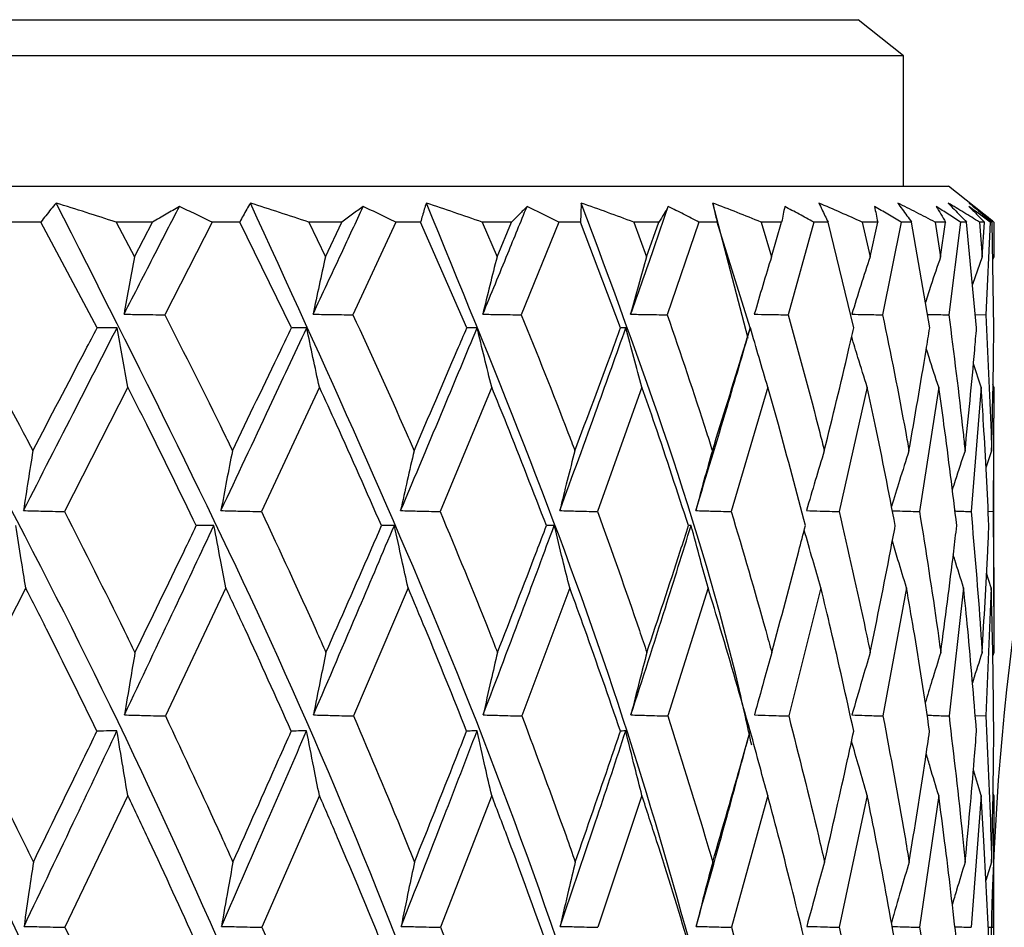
# Model space of a CAD drawing. Header units: millimetres. Extents: x 68 to 95, y 77 to 193.
# Tile 16 of 23: x 75.96 to 76.777, y 99.401 to 100.154. Entities that reach past the tile are written whole.
import ezdxf

# ---------------------------------------------------------------- set-up
doc = ezdxf.new("R2010")
doc.units = ezdxf.units.MM

msp = doc.modelspace()

# ---------------------------------------------------------------- linework, layer by layer
at = {"color": 7, "linetype": 'Continuous', "lineweight": 25}
for p, q in [((73.73049, 100.15413), (76.65366, 100.15413)), ((76.65366, 100.15413), (76.65549, 100.15413)), ((76.69299, 100.12413), (76.65549, 100.15413)), ((76.69299, 100.12413), (75.11806, 100.12413)), ((76.69299, 100.01613), (76.69299, 100.12413)), ((73.65549, 100.01613), (76.72857, 100.01613)), ((76.72857, 100.01613), (76.73049, 100.01613)), ((76.76633, 99.98746), (76.73049, 100.01613)), ((76.56412, 99.88959), (76.53497, 100.00202)), ((75.97764, 99.98613), (75.95274, 99.98613)), ((76.02445, 99.89849), (75.97764, 99.98613)), ((76.07041, 99.98613), (76.04009, 99.98613)), ((76.04009, 99.98613), (76.05535, 99.95743)), ((76.05535, 99.95743), (76.07041, 99.98613)), ((76.11966, 99.98613), (76.08043, 99.90925)), ((76.14261, 99.98613), (76.11966, 99.98613)), ((76.18555, 99.89849), (76.14261, 99.98613)), ((76.22742, 99.98613), (76.19983, 99.98613)), ((76.19983, 99.98613), (76.21373, 99.95743)), ((76.21373, 99.95743), (76.22742, 99.98613)), ((76.27197, 99.98613), (76.23652, 99.90925)), ((76.29261, 99.98613), (76.27197, 99.98613)), ((76.33099, 99.89849), (76.29261, 99.98613)), ((76.36812, 99.98613), (76.34369, 99.98613)), ((76.34369, 99.98613), (76.35602, 99.95743)), ((76.35602, 99.95743), (76.36812, 99.98613)), ((76.40727, 99.98613), (76.37614, 99.90925)), ((76.42526, 99.98613), (76.40727, 99.98613)), ((76.45848, 99.89849), (76.42526, 99.98613)), ((76.49029, 99.98613), (76.4694, 99.98613)), ((76.4694, 99.98613), (76.47996, 99.95743)), ((76.47996, 99.95743), (76.49029, 99.98613)), ((76.52341, 99.98613), (76.49711, 99.90925)), ((76.53848, 99.98613), (76.52341, 99.98613)), ((76.56602, 99.89849), (76.53848, 99.98613)), ((76.59199, 99.98613), (76.57498, 99.98613)), ((76.57498, 99.98613), (76.5836, 99.95743)), ((76.5836, 99.95743), (76.59199, 99.98613)), ((76.61857, 99.98613), (76.59751, 99.90925)), ((76.63048, 99.98613), (76.61857, 99.98613)), ((76.6519, 99.89849), (76.63048, 99.98613)), ((76.67164, 99.98613), (76.65877, 99.98613)), ((76.65877, 99.98613), (76.66532, 99.95743)), ((76.66532, 99.95743), (76.67164, 99.98613)), ((76.69125, 99.98613), (76.67576, 99.90925)), ((76.69981, 99.98613), (76.69125, 99.98613)), ((76.71478, 99.89849), (76.69981, 99.98613)), ((76.72796, 99.98613), (76.71944, 99.98613)), ((76.71944, 99.98613), (76.72381, 99.95743)), ((76.72381, 99.95743), (76.72796, 99.98613)), ((76.7403, 99.98613), (76.73063, 99.90925)), ((76.74538, 99.98613), (76.7403, 99.98613)), ((76.75365, 99.89849), (76.74538, 99.98613)), ((76.76008, 99.98613), (76.75604, 99.98613)), ((76.75604, 99.98613), (76.75817, 99.95743)), ((76.75817, 99.95743), (76.76008, 99.98613)), ((76.76495, 99.98613), (76.76124, 99.90925)), ((76.76646, 99.98613), (76.76495, 99.98613)), ((76.76792, 99.89849), (76.76646, 99.98613)), ((76.76798, 99.98613), (76.76783, 99.95743)), ((76.75817, 99.95743), (76.75026, 99.9345)), ((76.76783, 99.95743), (76.76698, 99.95498)), ((76.75262, 99.90947), (76.76124, 99.90925)), ((76.75742, 99.8492), (76.75099, 99.86857)), ((76.04984, 99.8492), (75.99733, 99.74604)), ((76.20872, 99.8492), (76.16071, 99.74604)), ((76.35157, 99.8492), (76.30882, 99.74604)), ((76.47616, 99.8492), (76.43933, 99.74604)), ((76.5805, 99.8492), (76.55019, 99.74604)), ((76.66297, 99.8492), (76.63965, 99.74604)), ((76.72225, 99.8492), (76.70629, 99.74604)), ((76.75742, 99.8492), (76.74907, 99.74604)), ((76.76791, 99.8492), (76.7672, 99.85132)), ((76.76791, 99.8492), (76.7673, 99.74604)), ((76.76799, 99.66727), (76.76799, 99.82356)), ((76.76612, 99.79654), (76.76136, 99.78231)), ((76.76325, 99.74621), (76.7673, 99.74604)), ((76.76577, 99.68279), (76.7619, 99.69487)), ((75.96515, 99.68279), (75.911, 99.57642)), ((76.13111, 99.68279), (76.08103, 99.57642)), ((76.28227, 99.68279), (76.23706, 99.57642)), ((76.41626, 99.68279), (76.37662, 99.57642)), ((76.53095, 99.68279), (76.49751, 99.57642)), ((76.62455, 99.68279), (76.59783, 99.57642)), ((76.69557, 99.68279), (76.676, 99.57642)), ((76.74289, 99.68279), (76.73078, 99.57642)), ((76.76577, 99.68279), (76.76131, 99.57642)), ((76.76783, 99.62898), (76.76702, 99.62647)), ((76.7525, 99.5768), (76.76131, 99.57642)), ((76.75742, 99.51052), (76.75097, 99.53139)), ((76.04982, 99.51052), (75.99771, 99.40107)), ((76.2087, 99.51052), (76.16105, 99.40107)), ((76.35156, 99.51052), (76.30913, 99.40107)), ((76.47614, 99.51052), (76.4396, 99.40107)), ((76.58049, 99.51052), (76.55042, 99.40107)), ((76.66296, 99.51052), (76.63982, 99.40107)), ((76.72225, 99.51052), (76.70641, 99.40107)), ((76.75742, 99.51052), (76.74913, 99.40107)), ((76.76791, 99.51052), (76.76722, 99.51276)), ((76.76791, 99.51052), (76.76732, 99.40107)), ((76.76799, 99.31765), (76.76799, 99.48316)), ((76.76614, 99.4552), (76.76134, 99.43981)), ((76.76322, 99.40125), (76.76732, 99.40107))]:
    msp.add_line(p, q, dxfattribs=at)
msp.add_arc((79.05017, 99.35413), 2.28475, 172.455, 187.545, dxfattribs=at)
for points, knots in [([(76.09505, 97.92994), (76.0383, 98.06679), (75.92452, 98.34114), (75.73697, 98.74967), (75.52865, 99.17032), (75.30379, 99.58978), (75.13456, 99.86832), (75.05333, 100.00202)], [0, 0, 0, 0, 0.195137, 0.39121, 0.583638, 0.800146, 1, 1, 1, 1]), ([(76.24665, 97.92994), (76.195, 98.06679), (76.09144, 98.34114), (75.91577, 98.74967), (75.71689, 99.17032), (75.49829, 99.58978), (75.32955, 99.86832), (75.24856, 100.00202)], [0, 0, 0, 0, 0.195137, 0.39121, 0.583638, 0.800146, 1, 1, 1, 1]), ([(76.38163, 97.92994), (76.33589, 98.06679), (76.24419, 98.34114), (76.08317, 98.74967), (75.89687, 99.17032), (75.68797, 99.58978), (75.52239, 99.86832), (75.44291, 100.00202)], [0, 0, 0, 0, 0.195137, 0.39121, 0.583638, 0.800146, 1, 1, 1, 1]), ([(76.49787, 97.92994), (76.45876, 98.06679), (76.38037, 98.34114), (76.23653, 98.74967), (76.06574, 99.17032), (75.86984, 99.58978), (75.71003, 99.86832), (75.63331, 100.00202)], [0, 0, 0, 0, 0.195137, 0.39121, 0.583638, 0.800146, 1, 1, 1, 1]), ([(76.56223, 98.05785), (76.54011, 98.15204), (76.4857, 98.38373), (76.37318, 98.74966), (76.22093, 99.17032), (76.04102, 99.58978), (75.88951, 99.86832), (75.81678, 100.00202)], [0, 0, 0, 0, 0.14302, 0.35179, 0.556678, 0.787205, 1, 1, 1, 1]), ([(75.9904, 100.00202), (75.98895, 100.00029), (75.98606, 99.99681), (75.9818, 99.99152), (75.97903, 99.98793), (75.97764, 99.98613)], [0, 0, 0, 0, 0.332607, 0.666248, 1, 1, 1, 1]), ([(76.04009, 99.98613), (76.03183, 99.98881), (76.0153, 99.99417), (75.9987, 99.9994), (75.9904, 100.00202)], [0, 0, 0, 0, 0.499989, 1, 1, 1, 1]), ([(76.56018, 98.45841), (76.53688, 98.5563), (76.48151, 98.7889), (76.35905, 99.17028), (76.19904, 99.58979), (76.05807, 99.86832), (75.9904, 100.00202)], [0, 0, 0, 0, 0.186759, 0.44381, 0.733029, 1, 1, 1, 1]), ([(76.15145, 100.00202), (76.15044, 100.00029), (76.14841, 99.99681), (76.14547, 99.99152), (76.14356, 99.98793), (76.14261, 99.98613)], [0, 0, 0, 0, 0.332612, 0.66625, 1, 1, 1, 1]), ([(76.19983, 99.98613), (76.19179, 99.98881), (76.17571, 99.99417), (76.15954, 99.9994), (76.15145, 100.00202)], [0, 0, 0, 0, 0.499989, 1, 1, 1, 1]), ([(76.5622, 98.8382), (76.53613, 98.94329), (76.47266, 99.1991), (76.34034, 99.58973), (76.21271, 99.8683), (76.15145, 100.00202)], [0, 0, 0, 0, 0.266111, 0.647733, 1, 1, 1, 1]), ([(76.29738, 100.00202), (76.29682, 100.00029), (76.2957, 99.99681), (76.29411, 99.99152), (76.29311, 99.98793), (76.29261, 99.98613)], [0, 0, 0, 0, 0.332607, 0.666249, 1, 1, 1, 1]), ([(76.34369, 99.98613), (76.336, 99.98881), (76.32062, 99.99417), (76.30513, 99.9994), (76.29738, 100.00202)], [0, 0, 0, 0, 0.499987, 1, 1, 1, 1]), ([(76.56549, 99.2016), (76.53077, 99.33475), (76.46008, 99.60584), (76.35225, 99.86842), (76.29738, 100.00202)], [0, 0, 0, 0, 0.491173, 1, 1, 1, 1]), ([(76.4259, 100.00202), (76.4258, 100.00029), (76.4256, 99.99681), (76.42539, 99.99152), (76.4253, 99.98793), (76.42526, 99.98613)], [0, 0, 0, 0, 0.332608, 0.666246, 1, 1, 1, 1]), ([(76.4694, 99.98613), (76.46218, 99.98881), (76.44774, 99.99417), (76.43318, 99.9994), (76.4259, 100.00202)], [0, 0, 0, 0, 0.499989, 1, 1, 1, 1]), ([(76.56717, 99.55212), (76.56375, 99.56776), (76.53025, 99.72079), (76.47526, 99.86898), (76.4259, 100.00202)], [0, 0, 0, 0, 0.10224, 1, 1, 1, 1]), ([(76.57498, 99.98613), (76.56835, 99.98881), (76.55508, 99.99417), (76.54168, 99.9994), (76.53497, 100.00202)], [0, 0, 0, 0, 0.49999, 1, 1, 1, 1]), ([(76.53497, 100.00202), (76.53534, 100.00029), (76.53606, 99.99681), (76.53723, 99.99152), (76.53806, 99.98793), (76.53848, 99.98613)], [0, 0, 0, 0, 0.332606, 0.666248, 1, 1, 1, 1]), ([(76.65877, 99.98613), (76.65283, 99.98881), (76.64094, 99.99417), (76.6289, 99.9994), (76.62288, 100.00202)], [0, 0, 0, 0, 0.499989, 1, 1, 1, 1]), ([(76.62288, 100.00202), (76.6237, 100.00029), (76.62534, 99.99681), (76.62787, 99.99152), (76.62961, 99.98793), (76.63048, 99.98613)], [0, 0, 0, 0, 0.3326113, 0.6662439, 1, 1, 1, 1]), ([(76.71944, 99.98613), (76.71428, 99.98881), (76.70396, 99.99417), (76.69348, 99.9994), (76.68824, 100.00202)], [0, 0, 0, 0, 0.4999917, 1, 1, 1, 1]), ([(76.68824, 100.00202), (76.6895, 100.00029), (76.69203, 99.99681), (76.69588, 99.99152), (76.6985, 99.98793), (76.69981, 99.98613)], [0, 0, 0, 0, 0.332605, 0.666247, 1, 1, 1, 1]), ([(76.75604, 99.98613), (76.75174, 99.98881), (76.74316, 99.99417), (76.7344, 99.9994), (76.73002, 100.00202)], [0, 0, 0, 0, 0.499989, 1, 1, 1, 1]), ([(76.73002, 100.00202), (76.7317, 100.00029), (76.73507, 99.99681), (76.7402, 99.99152), (76.74365, 99.98793), (76.74538, 99.98613)], [0, 0, 0, 0, 0.332612, 0.6662497, 1, 1, 1, 1]), ([(76.76798, 99.98613), (76.76462, 99.98881), (76.7579, 99.99417), (76.75101, 99.9994), (76.74756, 100.00202)], [0, 0, 0, 0, 0.499985, 1, 1, 1, 1]), ([(76.74756, 100.00202), (76.74964, 100.00029), (76.7538, 99.99681), (76.76011, 99.99152), (76.76435, 99.98793), (76.76646, 99.98613)], [0, 0, 0, 0, 0.33261, 0.666252, 1, 1, 1, 1]), ([(76.04669, 99.90976), (76.05532, 99.92659), (76.07065, 99.95648), (76.08593, 99.98619), (76.0926, 99.99917)], [0, 0, 0, 0, 0.563199, 1, 1, 1, 1]), ([(76.0926, 99.99917), (76.08892, 99.99702), (76.08157, 99.99271), (76.07413, 99.98832), (76.07041, 99.98613)], [0, 0, 0, 0, 0.5000029, 1, 1, 1, 1]), ([(76.11966, 99.98613), (76.11517, 99.98833), (76.10617, 99.99273), (76.09712, 99.99702), (76.0926, 99.99917)], [0, 0, 0, 0, 0.499987, 1, 1, 1, 1]), ([(76.2034, 99.90976), (76.21126, 99.92659), (76.2252, 99.95648), (76.23901, 99.98619), (76.24504, 99.99917)], [0, 0, 0, 0, 0.563198, 1, 1, 1, 1]), ([(76.24504, 99.99917), (76.24213, 99.99702), (76.23631, 99.99271), (76.23039, 99.98832), (76.22742, 99.98613)], [0, 0, 0, 0, 0.5000107, 1, 1, 1, 1]), ([(76.27197, 99.98613), (76.26749, 99.98833), (76.25854, 99.99273), (76.24954, 99.99702), (76.24504, 99.99917)], [0, 0, 0, 0, 0.499986, 1, 1, 1, 1]), ([(76.34418, 99.90976), (76.35113, 99.92659), (76.36346, 99.95648), (76.37559, 99.98619), (76.38089, 99.99917)], [0, 0, 0, 0, 0.563198, 1, 1, 1, 1]), ([(76.38089, 99.99917), (76.37879, 99.99702), (76.37459, 99.99271), (76.37028, 99.98832), (76.36812, 99.98613)], [0, 0, 0, 0, 0.5000077, 1, 1, 1, 1]), ([(76.40727, 99.98613), (76.40288, 99.98833), (76.3941, 99.99273), (76.38529, 99.99702), (76.38089, 99.99917)], [0, 0, 0, 0, 0.499986, 1, 1, 1, 1]), ([(76.46681, 99.90976), (76.47274, 99.92659), (76.48326, 99.95648), (76.49353, 99.98619), (76.49801, 99.99917)], [0, 0, 0, 0, 0.563199, 1, 1, 1, 1]), ([(76.49801, 99.99917), (76.49675, 99.99702), (76.49423, 99.99271), (76.4916, 99.98832), (76.49029, 99.98613)], [0, 0, 0, 0, 0.5000038, 1, 1, 1, 1]), ([(76.52341, 99.98613), (76.51918, 99.98833), (76.51072, 99.99273), (76.50224, 99.99702), (76.49801, 99.99917)], [0, 0, 0, 0, 0.499985, 1, 1, 1, 1]), ([(76.59454, 99.99917), (76.59415, 99.99702), (76.59336, 99.99271), (76.59245, 99.98832), (76.59199, 99.98613)], [0, 0, 0, 0, 0.5000078, 1, 1, 1, 1]), ([(76.61857, 99.98613), (76.61457, 99.98833), (76.60655, 99.99273), (76.59855, 99.99702), (76.59454, 99.99917)], [0, 0, 0, 0, 0.499988, 1, 1, 1, 1]), ([(76.69125, 99.98613), (76.68753, 99.98833), (76.6801, 99.99273), (76.67268, 99.99702), (76.66898, 99.99917)], [0, 0, 0, 0, 0.499989, 1, 1, 1, 1]), ([(76.66898, 99.99917), (76.66945, 99.99702), (76.6704, 99.99271), (76.67122, 99.98832), (76.67164, 99.98613)], [0, 0, 0, 0, 0.5000057, 1, 1, 1, 1]), ([(76.7403, 99.98613), (76.73693, 99.98833), (76.73019, 99.99273), (76.72348, 99.99702), (76.72013, 99.99917)], [0, 0, 0, 0, 0.499992, 1, 1, 1, 1]), ([(76.72013, 99.99917), (76.72147, 99.99702), (76.72414, 99.99271), (76.72669, 99.98832), (76.72796, 99.98613)], [0, 0, 0, 0, 0.5000109, 1, 1, 1, 1]), ([(76.76495, 99.98613), (76.76198, 99.98833), (76.75604, 99.99273), (76.75015, 99.99702), (76.7472, 99.99917)], [0, 0, 0, 0, 0.499991, 1, 1, 1, 1]), ([(76.7472, 99.99917), (76.74938, 99.99702), (76.75373, 99.99271), (76.75796, 99.98832), (76.76008, 99.98613)], [0, 0, 0, 0, 0.500001, 1, 1, 1, 1]), ([(76.05535, 99.95743), (76.05387, 99.94951), (76.05092, 99.93366), (76.0481, 99.91773), (76.04669, 99.90976)], [0, 0, 0, 0, 0.499912, 1, 1, 1, 1]), ([(76.21373, 99.95743), (76.21197, 99.94951), (76.20845, 99.93366), (76.20509, 99.91773), (76.2034, 99.90976)], [0, 0, 0, 0, 0.499912, 1, 1, 1, 1]), ([(76.35602, 99.95743), (76.354, 99.94951), (76.34997, 99.93366), (76.34611, 99.91773), (76.34418, 99.90976)], [0, 0, 0, 0, 0.499912, 1, 1, 1, 1]), ([(76.47996, 99.95743), (76.47772, 99.94951), (76.47324, 99.93366), (76.46895, 99.91773), (76.46681, 99.90976)], [0, 0, 0, 0, 0.499912, 1, 1, 1, 1]), ([(76.5836, 99.95743), (76.58117, 99.94951), (76.57632, 99.93366), (76.57167, 99.91773), (76.56935, 99.90976)], [0, 0, 0, 0, 0.499912, 1, 1, 1, 1]), ([(76.66532, 99.95743), (76.66274, 99.94951), (76.65758, 99.93366), (76.65265, 99.91773), (76.65018, 99.90976)], [0, 0, 0, 0, 0.499912, 1, 1, 1, 1]), ([(76.72381, 99.95743), (76.72112, 99.94951), (76.71683, 99.93689), (76.71272, 99.92421), (76.71119, 99.91949)], [0, 0, 0, 0, 0.6277168, 1, 1, 1, 1]), ([(75.91035, 99.90925), (75.92813, 99.87677), (75.94864, 99.83928), (75.96847, 99.80158), (75.97112, 99.79654)], [0, 0, 0, 0, 0.866435, 1, 1, 1, 1]), ([(76.04669, 99.90976), (76.05144, 99.90969), (76.06269, 99.90951), (76.07394, 99.90934), (76.08043, 99.90925)], [0, 0, 0, 0, 0.422554, 1, 1, 1, 1]), ([(76.08043, 99.90925), (76.0969, 99.87677), (76.1159, 99.83928), (76.13417, 99.80158), (76.13661, 99.79654)], [0, 0, 0, 0, 0.866433, 1, 1, 1, 1]), ([(76.2034, 99.90976), (76.20807, 99.90969), (76.2191, 99.90951), (76.23014, 99.90934), (76.23652, 99.90925)], [0, 0, 0, 0, 0.422554, 1, 1, 1, 1]), ([(76.23652, 99.90925), (76.25141, 99.87677), (76.26861, 99.83928), (76.28503, 99.80158), (76.28722, 99.79654)], [0, 0, 0, 0, 0.866434, 1, 1, 1, 1]), ([(76.34418, 99.90976), (76.34869, 99.90969), (76.35934, 99.90951), (76.36999, 99.90934), (76.37614, 99.90925)], [0, 0, 0, 0, 0.4225525, 1, 1, 1, 1]), ([(76.37614, 99.90925), (76.38924, 99.87677), (76.40435, 99.83928), (76.41866, 99.80158), (76.42057, 99.79654)], [0, 0, 0, 0, 0.866434, 1, 1, 1, 1]), ([(76.46681, 99.90976), (76.47108, 99.90969), (76.48118, 99.90951), (76.49128, 99.90934), (76.49711, 99.90925)], [0, 0, 0, 0, 0.422552, 1, 1, 1, 1]), ([(76.49711, 99.90925), (76.5082, 99.87677), (76.521, 99.83928), (76.53296, 99.80158), (76.53456, 99.79654)], [0, 0, 0, 0, 0.866434, 1, 1, 1, 1]), ([(76.56935, 99.90976), (76.57331, 99.90969), (76.5827, 99.90951), (76.59209, 99.90934), (76.59751, 99.90925)], [0, 0, 0, 0, 0.422557, 1, 1, 1, 1]), ([(76.59751, 99.90925), (76.60641, 99.87677), (76.61669, 99.83928), (76.62614, 99.80158), (76.6274, 99.79654)], [0, 0, 0, 0, 0.866434, 1, 1, 1, 1]), ([(76.65018, 99.90976), (76.65378, 99.90969), (76.66231, 99.90951), (76.67084, 99.90934), (76.67576, 99.90925)], [0, 0, 0, 0, 0.4225538, 1, 1, 1, 1]), ([(76.67576, 99.90925), (76.68234, 99.87677), (76.68994, 99.83928), (76.69671, 99.80158), (76.69761, 99.79654)], [0, 0, 0, 0, 0.866434, 1, 1, 1, 1]), ([(76.71287, 99.90965), (76.71444, 99.90961), (76.72036, 99.90947), (76.72628, 99.90934), (76.73063, 99.90925)], [0, 0, 0, 0, 0.264922, 1, 1, 1, 1]), ([(76.73063, 99.90925), (76.73478, 99.87677), (76.73958, 99.83928), (76.74356, 99.80158), (76.74409, 99.79654)], [0, 0, 0, 0, 0.866433, 1, 1, 1, 1]), ([(76.76124, 99.90925), (76.7629, 99.87677), (76.76482, 99.83928), (76.76596, 99.80158), (76.76612, 99.79654)], [0, 0, 0, 0, 0.866434, 1, 1, 1, 1]), ([(75.96331, 99.74681), (75.97795, 99.77547), (76.00388, 99.82624), (76.02969, 99.8766), (76.04093, 99.89853)], [0, 0, 0, 0, 0.564615, 1, 1, 1, 1]), ([(75.97112, 99.79654), (75.98567, 99.82439), (76.00347, 99.85845), (76.02122, 99.89232), (76.02445, 99.89849)], [0, 0, 0, 0, 0.817689, 1, 1, 1, 1]), ([(76.04093, 99.89853), (76.03896, 99.89853), (76.03347, 99.89852), (76.02798, 99.8985), (76.02445, 99.89849)], [0, 0, 0, 0, 0.358208, 1, 1, 1, 1]), ([(76.04984, 99.8492), (76.04834, 99.85741), (76.04533, 99.87383), (76.0424, 99.8903), (76.04093, 99.89853)], [0, 0, 0, 0, 0.500055, 1, 1, 1, 1]), ([(76.12705, 99.74681), (76.14052, 99.77547), (76.16437, 99.82624), (76.18791, 99.8766), (76.19816, 99.89853)], [0, 0, 0, 0, 0.564616, 1, 1, 1, 1]), ([(76.13661, 99.79654), (76.14999, 99.82439), (76.16636, 99.85845), (76.18259, 99.89232), (76.18555, 99.89849)], [0, 0, 0, 0, 0.817689, 1, 1, 1, 1]), ([(76.19816, 99.89853), (76.19666, 99.89853), (76.19245, 99.89852), (76.18824, 99.8985), (76.18555, 99.89849)], [0, 0, 0, 0, 0.358197, 1, 1, 1, 1]), ([(76.20872, 99.8492), (76.20693, 99.85741), (76.20337, 99.87383), (76.1999, 99.8903), (76.19816, 99.89853)], [0, 0, 0, 0, 0.500055, 1, 1, 1, 1]), ([(76.27607, 99.74681), (76.28814, 99.77547), (76.30953, 99.82624), (76.33044, 99.8766), (76.33954, 99.89853)], [0, 0, 0, 0, 0.564616, 1, 1, 1, 1]), ([(76.28722, 99.79654), (76.29922, 99.82439), (76.3139, 99.85845), (76.32835, 99.89232), (76.33099, 99.89849)], [0, 0, 0, 0, 0.817689, 1, 1, 1, 1]), ([(76.33954, 99.89853), (76.33852, 99.89853), (76.33567, 99.89852), (76.33282, 99.8985), (76.33099, 99.89849)], [0, 0, 0, 0, 0.358201, 1, 1, 1, 1]), ([(76.35157, 99.8492), (76.34954, 99.85741), (76.34548, 99.87383), (76.34152, 99.8903), (76.33954, 99.89853)], [0, 0, 0, 0, 0.500056, 1, 1, 1, 1]), ([(76.408, 99.74681), (76.4185, 99.77547), (76.43709, 99.82624), (76.45503, 99.8766), (76.46284, 99.89853)], [0, 0, 0, 0, 0.564616, 1, 1, 1, 1]), ([(76.42057, 99.79654), (76.431, 99.82439), (76.44376, 99.85845), (76.45621, 99.89232), (76.45848, 99.89849)], [0, 0, 0, 0, 0.817688, 1, 1, 1, 1]), ([(76.46284, 99.89853), (76.46232, 99.89853), (76.46086, 99.89852), (76.45941, 99.8985), (76.45848, 99.89849)], [0, 0, 0, 0, 0.358195, 1, 1, 1, 1]), ([(76.47616, 99.8492), (76.47391, 99.85741), (76.46941, 99.87383), (76.46503, 99.8903), (76.46284, 99.89853)], [0, 0, 0, 0, 0.5000557, 1, 1, 1, 1]), ([(76.52077, 99.74681), (76.52952, 99.77547), (76.54503, 99.82624), (76.55971, 99.8766), (76.56611, 99.89853)], [0, 0, 0, 0, 0.564616, 1, 1, 1, 1]), ([(76.53456, 99.79654), (76.54326, 99.82439), (76.55389, 99.85845), (76.56415, 99.89232), (76.56602, 99.89849)], [0, 0, 0, 0, 0.817689, 1, 1, 1, 1]), ([(76.56611, 99.89853), (76.5661, 99.89853), (76.56607, 99.89852), (76.56604, 99.8985), (76.56602, 99.89849)], [0, 0, 0, 0, 0.358206, 1, 1, 1, 1]), ([(76.5805, 99.8492), (76.57807, 99.85741), (76.57321, 99.87383), (76.56847, 99.8903), (76.56611, 99.89853)], [0, 0, 0, 0, 0.500056, 1, 1, 1, 1]), ([(76.6274, 99.79654), (76.63422, 99.82439), (76.64257, 99.85845), (76.65046, 99.89232), (76.6519, 99.89849)], [0, 0, 0, 0, 0.817688, 1, 1, 1, 1]), ([(76.69761, 99.79654), (76.70245, 99.82439), (76.70838, 99.85845), (76.71379, 99.89232), (76.71478, 99.89849)], [0, 0, 0, 0, 0.81769, 1, 1, 1, 1]), ([(76.74409, 99.79654), (76.74688, 99.82439), (76.75029, 99.85845), (76.75314, 99.89232), (76.75365, 99.89849)], [0, 0, 0, 0, 0.81769, 1, 1, 1, 1]), ([(76.76612, 99.79654), (76.7668, 99.82439), (76.76764, 99.85845), (76.76788, 99.89232), (76.76792, 99.89849)], [0, 0, 0, 0, 0.817688, 1, 1, 1, 1]), ([(76.66297, 99.8492), (76.66039, 99.85741), (76.65605, 99.87125), (76.65182, 99.88513), (76.6501, 99.89077)], [0, 0, 0, 0, 0.593298, 1, 1, 1, 1]), ([(76.72225, 99.8492), (76.71957, 99.85741), (76.7161, 99.868), (76.71273, 99.87863), (76.71197, 99.88102)], [0, 0, 0, 0, 0.774966, 1, 1, 1, 1]), ([(76.10664, 99.73432), (76.09306, 99.7623), (76.07443, 99.80068), (76.05508, 99.83886), (76.04984, 99.8492)], [0, 0, 0, 0, 0.729072, 1, 1, 1, 1]), ([(76.26023, 99.73432), (76.24795, 99.7623), (76.23109, 99.80068), (76.21349, 99.83886), (76.20872, 99.8492)], [0, 0, 0, 0, 0.729073, 1, 1, 1, 1]), ([(76.39699, 99.73432), (76.38619, 99.7623), (76.37139, 99.80068), (76.3558, 99.83886), (76.35157, 99.8492)], [0, 0, 0, 0, 0.729072, 1, 1, 1, 1]), ([(76.51475, 99.73432), (76.50563, 99.7623), (76.49311, 99.80068), (76.47977, 99.83886), (76.47616, 99.8492)], [0, 0, 0, 0, 0.729073, 1, 1, 1, 1]), ([(76.61168, 99.73432), (76.60436, 99.7623), (76.59432, 99.80068), (76.58345, 99.83886), (76.5805, 99.8492)], [0, 0, 0, 0, 0.729073, 1, 1, 1, 1]), ([(76.68623, 99.73432), (76.68083, 99.7623), (76.67343, 99.80068), (76.6652, 99.83886), (76.66297, 99.8492)], [0, 0, 0, 0, 0.729073, 1, 1, 1, 1]), ([(76.73723, 99.73432), (76.73384, 99.7623), (76.72919, 99.80068), (76.72373, 99.83886), (76.72225, 99.8492)], [0, 0, 0, 0, 0.729073, 1, 1, 1, 1]), ([(76.76387, 99.73432), (76.76255, 99.7623), (76.76073, 99.80068), (76.75812, 99.83886), (76.75742, 99.8492)], [0, 0, 0, 0, 0.729072, 1, 1, 1, 1]), ([(75.97112, 99.79654), (75.96979, 99.78828), (75.96712, 99.77174), (75.96458, 99.75512), (75.96331, 99.74681)], [0, 0, 0, 0, 0.499962, 1, 1, 1, 1]), ([(76.13661, 99.79654), (76.13498, 99.78828), (76.13172, 99.77174), (76.12861, 99.75512), (76.12705, 99.74681)], [0, 0, 0, 0, 0.499961, 1, 1, 1, 1]), ([(76.28722, 99.79654), (76.28532, 99.78828), (76.28151, 99.77174), (76.27788, 99.75512), (76.27607, 99.74681)], [0, 0, 0, 0, 0.499963, 1, 1, 1, 1]), ([(76.42057, 99.79654), (76.41843, 99.78828), (76.41414, 99.77174), (76.41005, 99.75512), (76.408, 99.74681)], [0, 0, 0, 0, 0.499961, 1, 1, 1, 1]), ([(76.53456, 99.79654), (76.53221, 99.78828), (76.52751, 99.77174), (76.52302, 99.75512), (76.52077, 99.74681)], [0, 0, 0, 0, 0.499961, 1, 1, 1, 1]), ([(76.6274, 99.79654), (76.62488, 99.78828), (76.61983, 99.77174), (76.61501, 99.75512), (76.6126, 99.74681)], [0, 0, 0, 0, 0.499962, 1, 1, 1, 1]), ([(76.69761, 99.79654), (76.69496, 99.78828), (76.69001, 99.77286), (76.68527, 99.75737), (76.68308, 99.75018)], [0, 0, 0, 0, 0.536281, 1, 1, 1, 1]), ([(76.74409, 99.79654), (76.74134, 99.78828), (76.73774, 99.77746), (76.73429, 99.76658), (76.73347, 99.76401)], [0, 0, 0, 0, 0.763541, 1, 1, 1, 1]), ([(75.96331, 99.74681), (75.96808, 99.7467), (75.97942, 99.74643), (75.99076, 99.74618), (75.99733, 99.74604)], [0, 0, 0, 0, 0.420499, 1, 1, 1, 1]), ([(76.12705, 99.74681), (76.13177, 99.7467), (76.14299, 99.74643), (76.15421, 99.74618), (76.16071, 99.74604)], [0, 0, 0, 0, 0.4204987, 1, 1, 1, 1]), ([(76.27607, 99.74681), (76.28066, 99.7467), (76.29157, 99.74643), (76.30249, 99.74618), (76.30882, 99.74604)], [0, 0, 0, 0, 0.420499, 1, 1, 1, 1]), ([(76.408, 99.74681), (76.41239, 99.7467), (76.42283, 99.74643), (76.43328, 99.74618), (76.43933, 99.74604)], [0, 0, 0, 0, 0.420496, 1, 1, 1, 1]), ([(76.52077, 99.74681), (76.52489, 99.7467), (76.5347, 99.74643), (76.54451, 99.74618), (76.55019, 99.74604)], [0, 0, 0, 0, 0.4205, 1, 1, 1, 1]), ([(76.6126, 99.74681), (76.61639, 99.7467), (76.62541, 99.74643), (76.63442, 99.74618), (76.63965, 99.74604)], [0, 0, 0, 0, 0.4205, 1, 1, 1, 1]), ([(76.68376, 99.74675), (76.68659, 99.74666), (76.6941, 99.74641), (76.70161, 99.74618), (76.70629, 99.74604)], [0, 0, 0, 0, 0.376293, 1, 1, 1, 1]), ([(75.99733, 99.74604), (76.01398, 99.7132), (76.03372, 99.67425), (76.05279, 99.63512), (76.05578, 99.62898)], [0, 0, 0, 0, 0.8431475, 1, 1, 1, 1]), ([(76.16071, 99.74604), (76.17596, 99.7132), (76.19404, 99.67425), (76.2114, 99.63512), (76.21412, 99.62898)], [0, 0, 0, 0, 0.843147, 1, 1, 1, 1]), ([(76.30882, 99.74604), (76.32243, 99.7132), (76.33858, 99.67425), (76.35395, 99.63512), (76.35636, 99.62898)], [0, 0, 0, 0, 0.843146, 1, 1, 1, 1]), ([(76.43933, 99.74604), (76.45109, 99.7132), (76.46504, 99.67425), (76.47819, 99.63512), (76.48025, 99.62898)], [0, 0, 0, 0, 0.843146, 1, 1, 1, 1]), ([(76.55019, 99.74604), (76.55992, 99.7132), (76.57145, 99.67425), (76.58216, 99.63512), (76.58384, 99.62898)], [0, 0, 0, 0, 0.843147, 1, 1, 1, 1]), ([(76.63965, 99.74604), (76.64718, 99.7132), (76.65611, 99.67425), (76.66423, 99.63512), (76.6655, 99.62898)], [0, 0, 0, 0, 0.8431465, 1, 1, 1, 1]), ([(76.70629, 99.74604), (76.71151, 99.7132), (76.71771, 99.67425), (76.72309, 99.63512), (76.72393, 99.62898)], [0, 0, 0, 0, 0.843147, 1, 1, 1, 1]), ([(76.73568, 99.74652), (76.73608, 99.7465), (76.74054, 99.74635), (76.745, 99.74618), (76.74907, 99.74604)], [0, 0, 0, 0, 0.087764, 1, 1, 1, 1]), ([(76.74907, 99.74604), (76.7519, 99.7132), (76.75525, 99.67425), (76.75782, 99.63512), (76.75822, 99.62898)], [0, 0, 0, 0, 0.843147, 1, 1, 1, 1]), ([(76.7673, 99.74604), (76.76769, 99.7132), (76.76816, 99.67425), (76.76787, 99.63512), (76.76783, 99.62898)], [0, 0, 0, 0, 0.843146, 1, 1, 1, 1]), ([(75.96515, 99.68279), (75.96392, 99.69053), (75.96118, 99.70776), (75.95852, 99.72505), (75.95706, 99.73457)], [0, 0, 0, 0, 0.449112, 1, 1, 1, 1]), ([(76.04707, 99.57728), (76.06109, 99.60694), (76.08596, 99.65952), (76.11057, 99.71178), (76.12129, 99.73457)], [0, 0, 0, 0, 0.563881, 1, 1, 1, 1]), ([(76.05578, 99.62898), (76.06938, 99.65711), (76.08638, 99.69229), (76.10326, 99.7273), (76.10664, 99.73432)], [0, 0, 0, 0, 0.799715, 1, 1, 1, 1]), ([(76.12129, 99.73457), (76.11955, 99.73454), (76.11467, 99.73444), (76.10979, 99.73437), (76.10664, 99.73432)], [0, 0, 0, 0, 0.356439, 1, 1, 1, 1]), ([(76.13111, 99.68279), (76.12961, 99.69053), (76.12629, 99.70776), (76.12307, 99.72505), (76.12129, 99.73457)], [0, 0, 0, 0, 0.449113, 1, 1, 1, 1]), ([(76.20373, 99.57728), (76.21647, 99.60694), (76.23907, 99.65952), (76.26123, 99.71178), (76.27089, 99.73457)], [0, 0, 0, 0, 0.563881, 1, 1, 1, 1]), ([(76.21412, 99.62898), (76.22648, 99.65711), (76.24193, 99.69229), (76.25718, 99.7273), (76.26023, 99.73432)], [0, 0, 0, 0, 0.799715, 1, 1, 1, 1]), ([(76.27089, 99.73457), (76.26962, 99.73454), (76.26607, 99.73444), (76.26252, 99.73437), (76.26023, 99.73432)], [0, 0, 0, 0, 0.356441, 1, 1, 1, 1]), ([(76.28227, 99.68279), (76.28054, 99.69053), (76.27669, 99.70776), (76.27295, 99.72505), (76.27089, 99.73457)], [0, 0, 0, 0, 0.449112, 1, 1, 1, 1]), ([(76.34446, 99.57728), (76.35572, 99.60694), (76.37568, 99.65952), (76.39504, 99.71178), (76.40349, 99.73457)], [0, 0, 0, 0, 0.563881, 1, 1, 1, 1]), ([(76.35636, 99.62898), (76.36728, 99.65711), (76.38093, 99.69229), (76.39431, 99.7273), (76.39699, 99.73432)], [0, 0, 0, 0, 0.799716, 1, 1, 1, 1]), ([(76.40349, 99.73457), (76.40271, 99.73454), (76.40055, 99.73444), (76.39838, 99.73437), (76.39699, 99.73432)], [0, 0, 0, 0, 0.356435, 1, 1, 1, 1]), ([(76.41626, 99.68279), (76.41432, 99.69053), (76.40999, 99.70776), (76.4058, 99.72505), (76.40349, 99.73457)], [0, 0, 0, 0, 0.449112, 1, 1, 1, 1]), ([(76.46702, 99.57728), (76.47662, 99.60694), (76.49364, 99.65952), (76.5099, 99.71178), (76.51699, 99.73457)], [0, 0, 0, 0, 0.563881, 1, 1, 1, 1]), ([(76.48025, 99.62898), (76.48956, 99.65711), (76.5012, 99.69229), (76.51249, 99.7273), (76.51475, 99.73432)], [0, 0, 0, 0, 0.799715, 1, 1, 1, 1]), ([(76.51699, 99.73457), (76.51672, 99.73454), (76.51598, 99.73444), (76.51523, 99.73437), (76.51475, 99.73432)], [0, 0, 0, 0, 0.356438, 1, 1, 1, 1]), ([(76.53095, 99.68279), (76.52883, 99.69053), (76.5241, 99.70776), (76.51952, 99.72505), (76.51699, 99.73457)], [0, 0, 0, 0, 0.449111, 1, 1, 1, 1]), ([(76.58384, 99.62898), (76.5914, 99.65711), (76.60084, 99.69229), (76.60987, 99.7273), (76.61168, 99.73432)], [0, 0, 0, 0, 0.799714, 1, 1, 1, 1]), ([(76.62455, 99.68279), (76.62228, 99.69053), (76.6176, 99.70646), (76.61306, 99.72244), (76.61073, 99.73066)], [0, 0, 0, 0, 0.485759, 1, 1, 1, 1]), ([(76.6655, 99.62898), (76.67118, 99.65711), (76.67828, 99.69229), (76.6849, 99.7273), (76.68623, 99.73432)], [0, 0, 0, 0, 0.7997145, 1, 1, 1, 1]), ([(76.72393, 99.62898), (76.72765, 99.65711), (76.73229, 99.69229), (76.7364, 99.7273), (76.73723, 99.73432)], [0, 0, 0, 0, 0.799716, 1, 1, 1, 1]), ([(76.75822, 99.62898), (76.75991, 99.65711), (76.76203, 99.69229), (76.76356, 99.7273), (76.76387, 99.73432)], [0, 0, 0, 0, 0.799715, 1, 1, 1, 1]), ([(76.69557, 99.68279), (76.69318, 99.69053), (76.6892, 99.70343), (76.68534, 99.71637), (76.6838, 99.72154)], [0, 0, 0, 0, 0.599848, 1, 1, 1, 1]), ([(76.74289, 99.68279), (76.74042, 99.69052), (76.73753, 99.69959), (76.73473, 99.70868), (76.73432, 99.71002)], [0, 0, 0, 0, 0.853375, 1, 1, 1, 1]), ([(76.02424, 99.56382), (76.01044, 99.59205), (75.99101, 99.63177), (75.97095, 99.67133), (75.96515, 99.68279)], [0, 0, 0, 0, 0.710428, 1, 1, 1, 1]), ([(76.18536, 99.56382), (76.17272, 99.59205), (76.15493, 99.63177), (76.13646, 99.67133), (76.13111, 99.68279)], [0, 0, 0, 0, 0.7104281, 1, 1, 1, 1]), ([(76.33082, 99.56382), (76.31955, 99.59205), (76.30368, 99.63177), (76.28708, 99.67133), (76.28227, 99.68279)], [0, 0, 0, 0, 0.710428, 1, 1, 1, 1]), ([(76.45834, 99.56382), (76.44861, 99.59205), (76.43491, 99.63177), (76.42045, 99.67133), (76.41626, 99.68279)], [0, 0, 0, 0, 0.710428, 1, 1, 1, 1]), ([(76.5659, 99.56382), (76.55787, 99.59205), (76.54656, 99.63177), (76.53446, 99.67133), (76.53095, 99.68279)], [0, 0, 0, 0, 0.710428, 1, 1, 1, 1]), ([(76.65181, 99.56382), (76.6456, 99.59205), (76.63686, 99.63177), (76.62731, 99.67133), (76.62455, 99.68279)], [0, 0, 0, 0, 0.7104277, 1, 1, 1, 1]), ([(76.71472, 99.56382), (76.71043, 99.59205), (76.70439, 99.63177), (76.69755, 99.67133), (76.69557, 99.68279)], [0, 0, 0, 0, 0.710428, 1, 1, 1, 1]), ([(76.75362, 99.56382), (76.75132, 99.59205), (76.74808, 99.63177), (76.74405, 99.67133), (76.74289, 99.68279)], [0, 0, 0, 0, 0.710428, 1, 1, 1, 1]), ([(76.76792, 99.56382), (76.76764, 99.59205), (76.76725, 99.63177), (76.7661, 99.67133), (76.76577, 99.68279)], [0, 0, 0, 0, 0.710428, 1, 1, 1, 1]), ([(76.05578, 99.62898), (76.05444, 99.62125), (76.05147, 99.60406), (76.04863, 99.58679), (76.04707, 99.57728)], [0, 0, 0, 0, 0.449732, 1, 1, 1, 1]), ([(76.21412, 99.62898), (76.21253, 99.62125), (76.20898, 99.60406), (76.20559, 99.58679), (76.20373, 99.57728)], [0, 0, 0, 0, 0.44973, 1, 1, 1, 1]), ([(76.35636, 99.62898), (76.35453, 99.62125), (76.35047, 99.60406), (76.34659, 99.58679), (76.34446, 99.57728)], [0, 0, 0, 0, 0.44973, 1, 1, 1, 1]), ([(76.48025, 99.62898), (76.47822, 99.62125), (76.47371, 99.60406), (76.46939, 99.58679), (76.46702, 99.57728)], [0, 0, 0, 0, 0.449731, 1, 1, 1, 1]), ([(76.58384, 99.62898), (76.58164, 99.62125), (76.57674, 99.60406), (76.57207, 99.58679), (76.56949, 99.57728)], [0, 0, 0, 0, 0.44973, 1, 1, 1, 1]), ([(76.6655, 99.62898), (76.66316, 99.62125), (76.65796, 99.60406), (76.65299, 99.58679), (76.65026, 99.57728)], [0, 0, 0, 0, 0.44973, 1, 1, 1, 1]), ([(76.72393, 99.62898), (76.72149, 99.62125), (76.7171, 99.60736), (76.71291, 99.5934), (76.71105, 99.58721)], [0, 0, 0, 0, 0.556401, 1, 1, 1, 1]), ([(76.75822, 99.62898), (76.75571, 99.62125), (76.75298, 99.61288), (76.75037, 99.60447), (76.75017, 99.60383)], [0, 0, 0, 0, 0.922955, 1, 1, 1, 1]), ([(75.911, 99.57642), (75.92778, 99.54328), (75.94822, 99.50294), (75.96802, 99.46243), (75.97156, 99.4552)], [0, 0, 0, 0, 0.821527, 1, 1, 1, 1]), ([(76.04707, 99.57728), (76.05182, 99.57716), (76.06314, 99.57685), (76.07446, 99.57658), (76.08103, 99.57642)], [0, 0, 0, 0, 0.419793, 1, 1, 1, 1]), ([(76.08103, 99.57642), (76.09658, 99.54328), (76.11551, 99.50294), (76.13376, 99.46243), (76.13701, 99.4552)], [0, 0, 0, 0, 0.8215268, 1, 1, 1, 1]), ([(76.20373, 99.57728), (76.20839, 99.57716), (76.2195, 99.57685), (76.23061, 99.57658), (76.23706, 99.57642)], [0, 0, 0, 0, 0.4197918, 1, 1, 1, 1]), ([(76.23706, 99.57642), (76.25113, 99.54328), (76.26826, 99.50294), (76.28466, 99.46243), (76.28758, 99.4552)], [0, 0, 0, 0, 0.821526, 1, 1, 1, 1]), ([(76.34446, 99.57728), (76.34896, 99.57716), (76.35968, 99.57685), (76.3704, 99.57658), (76.37662, 99.57642)], [0, 0, 0, 0, 0.419791, 1, 1, 1, 1]), ([(76.37662, 99.57642), (76.38899, 99.54328), (76.40405, 99.50294), (76.41834, 99.46243), (76.42089, 99.4552)], [0, 0, 0, 0, 0.821525, 1, 1, 1, 1]), ([(76.46702, 99.57728), (76.47129, 99.57716), (76.48145, 99.57685), (76.49162, 99.57658), (76.49751, 99.57642)], [0, 0, 0, 0, 0.419793, 1, 1, 1, 1]), ([(76.49751, 99.57642), (76.50799, 99.54328), (76.52074, 99.50294), (76.53269, 99.46243), (76.53483, 99.4552)], [0, 0, 0, 0, 0.821526, 1, 1, 1, 1]), ([(76.56949, 99.57728), (76.57346, 99.57716), (76.58291, 99.57685), (76.59235, 99.57658), (76.59783, 99.57642)], [0, 0, 0, 0, 0.419787, 1, 1, 1, 1]), ([(76.59783, 99.57642), (76.60625, 99.54328), (76.61649, 99.50294), (76.62592, 99.46243), (76.62761, 99.4552)], [0, 0, 0, 0, 0.821526, 1, 1, 1, 1]), ([(76.65026, 99.57728), (76.65386, 99.57716), (76.66244, 99.57685), (76.67102, 99.57658), (76.676, 99.57642)], [0, 0, 0, 0, 0.419792, 1, 1, 1, 1]), ([(76.676, 99.57642), (76.68222, 99.54328), (76.68979, 99.50294), (76.69655, 99.46243), (76.69776, 99.4552)], [0, 0, 0, 0, 0.821525, 1, 1, 1, 1]), ([(76.71263, 99.5771), (76.71428, 99.57704), (76.72033, 99.5768), (76.72638, 99.57658), (76.73078, 99.57642)], [0, 0, 0, 0, 0.273001, 1, 1, 1, 1]), ([(76.73078, 99.57642), (76.73471, 99.54328), (76.73949, 99.50294), (76.74347, 99.46243), (76.74418, 99.4552)], [0, 0, 0, 0, 0.821527, 1, 1, 1, 1]), ([(76.76131, 99.57642), (76.76288, 99.54328), (76.76479, 99.50294), (76.76594, 99.46243), (76.76614, 99.4552)], [0, 0, 0, 0, 0.821526, 1, 1, 1, 1]), ([(75.96378, 99.40187), (75.97831, 99.43241), (76.00411, 99.48662), (76.02967, 99.54055), (76.04083, 99.56411)], [0, 0, 0, 0, 0.5632423, 1, 1, 1, 1]), ([(75.97156, 99.4552), (75.98533, 99.48358), (76.00293, 99.51984), (76.02044, 99.55596), (76.02424, 99.56382)], [0, 0, 0, 0, 0.782435, 1, 1, 1, 1]), ([(76.04083, 99.56411), (76.03886, 99.56407), (76.03333, 99.56397), (76.02781, 99.56388), (76.02424, 99.56382)], [0, 0, 0, 0, 0.3559, 1, 1, 1, 1]), ([(76.04982, 99.51052), (76.0485, 99.51828), (76.04545, 99.53612), (76.0425, 99.55401), (76.04083, 99.56411)], [0, 0, 0, 0, 0.435168, 1, 1, 1, 1]), ([(76.12749, 99.40187), (76.14085, 99.43241), (76.16457, 99.48662), (76.18787, 99.54055), (76.19805, 99.56411)], [0, 0, 0, 0, 0.5632431, 1, 1, 1, 1]), ([(76.13701, 99.4552), (76.14968, 99.48358), (76.16587, 99.51984), (76.18187, 99.55596), (76.18536, 99.56382)], [0, 0, 0, 0, 0.782435, 1, 1, 1, 1]), ([(76.19805, 99.56411), (76.19655, 99.56407), (76.19232, 99.56397), (76.18808, 99.56388), (76.18536, 99.56382)], [0, 0, 0, 0, 0.355897, 1, 1, 1, 1]), ([(76.2087, 99.51052), (76.20713, 99.51828), (76.20352, 99.53612), (76.20003, 99.55401), (76.19805, 99.56411)], [0, 0, 0, 0, 0.435169, 1, 1, 1, 1]), ([(76.27646, 99.40187), (76.28844, 99.43241), (76.3097, 99.48662), (76.33039, 99.54055), (76.33943, 99.56411)], [0, 0, 0, 0, 0.563242, 1, 1, 1, 1]), ([(76.28758, 99.4552), (76.29894, 99.48358), (76.31346, 99.51984), (76.32772, 99.55596), (76.33082, 99.56382)], [0, 0, 0, 0, 0.782434, 1, 1, 1, 1]), ([(76.33943, 99.56411), (76.33841, 99.56407), (76.33554, 99.56397), (76.33267, 99.56388), (76.33082, 99.56382)], [0, 0, 0, 0, 0.355902, 1, 1, 1, 1]), ([(76.35156, 99.51052), (76.34977, 99.51828), (76.34565, 99.53612), (76.34167, 99.55401), (76.33943, 99.56411)], [0, 0, 0, 0, 0.435169, 1, 1, 1, 1]), ([(76.40835, 99.40187), (76.41875, 99.43241), (76.43722, 99.48662), (76.45497, 99.54055), (76.46272, 99.56411)], [0, 0, 0, 0, 0.563243, 1, 1, 1, 1]), ([(76.42089, 99.4552), (76.43076, 99.48358), (76.44337, 99.51984), (76.45566, 99.55596), (76.45834, 99.56382)], [0, 0, 0, 0, 0.782434, 1, 1, 1, 1]), ([(76.46272, 99.56411), (76.4622, 99.56407), (76.46074, 99.56397), (76.45928, 99.56388), (76.45834, 99.56382)], [0, 0, 0, 0, 0.355897, 1, 1, 1, 1]), ([(76.47614, 99.51052), (76.47416, 99.51828), (76.46961, 99.53612), (76.46521, 99.55401), (76.46272, 99.56411)], [0, 0, 0, 0, 0.43517, 1, 1, 1, 1]), ([(76.52107, 99.40187), (76.52974, 99.43241), (76.54512, 99.48662), (76.55965, 99.54055), (76.56599, 99.56411)], [0, 0, 0, 0, 0.563243, 1, 1, 1, 1]), ([(76.53483, 99.4552), (76.54306, 99.48358), (76.55357, 99.51984), (76.5637, 99.55596), (76.5659, 99.56382)], [0, 0, 0, 0, 0.7824349, 1, 1, 1, 1]), ([(76.56599, 99.56411), (76.56598, 99.56407), (76.56595, 99.56397), (76.56592, 99.56388), (76.5659, 99.56382)], [0, 0, 0, 0, 0.3559, 1, 1, 1, 1]), ([(76.58049, 99.51052), (76.57835, 99.51828), (76.57343, 99.53612), (76.56868, 99.55401), (76.56599, 99.56411)], [0, 0, 0, 0, 0.435169, 1, 1, 1, 1]), ([(76.62761, 99.4552), (76.63406, 99.48358), (76.64232, 99.51984), (76.65011, 99.55596), (76.65181, 99.56382)], [0, 0, 0, 0, 0.782434, 1, 1, 1, 1]), ([(76.69776, 99.4552), (76.70234, 99.48358), (76.7082, 99.51984), (76.71355, 99.55596), (76.71472, 99.56382)], [0, 0, 0, 0, 0.782435, 1, 1, 1, 1]), ([(76.74418, 99.4552), (76.74682, 99.48358), (76.75019, 99.51984), (76.75301, 99.55596), (76.75362, 99.56382)], [0, 0, 0, 0, 0.782435, 1, 1, 1, 1]), ([(76.76614, 99.4552), (76.76679, 99.48358), (76.76762, 99.51984), (76.76786, 99.55596), (76.76792, 99.56382)], [0, 0, 0, 0, 0.782435, 1, 1, 1, 1]), ([(76.66296, 99.51052), (76.66069, 99.51828), (76.65631, 99.53328), (76.65207, 99.54832), (76.65002, 99.55558)], [0, 0, 0, 0, 0.517522, 1, 1, 1, 1]), ([(76.72225, 99.51052), (76.71988, 99.51828), (76.71639, 99.52976), (76.71301, 99.54127), (76.71191, 99.54501)], [0, 0, 0, 0, 0.675884, 1, 1, 1, 1]), ([(76.10674, 99.38769), (76.09378, 99.41611), (76.07508, 99.45711), (76.05575, 99.49798), (76.04982, 99.51052)], [0, 0, 0, 0, 0.693078, 1, 1, 1, 1]), ([(76.26031, 99.38769), (76.2486, 99.41611), (76.23169, 99.45711), (76.2141, 99.49798), (76.2087, 99.51052)], [0, 0, 0, 0, 0.693078, 1, 1, 1, 1]), ([(76.39706, 99.38769), (76.38677, 99.41611), (76.37192, 99.45711), (76.35634, 99.49798), (76.35156, 99.51052)], [0, 0, 0, 0, 0.693078, 1, 1, 1, 1]), ([(76.51482, 99.38769), (76.50611, 99.41611), (76.49355, 99.45711), (76.48023, 99.49798), (76.47614, 99.51052)], [0, 0, 0, 0, 0.6930778, 1, 1, 1, 1]), ([(76.61173, 99.38769), (76.60475, 99.41611), (76.59468, 99.45711), (76.58382, 99.49798), (76.58049, 99.51052)], [0, 0, 0, 0, 0.6930782, 1, 1, 1, 1]), ([(76.68626, 99.38769), (76.68112, 99.41611), (76.6737, 99.45711), (76.66548, 99.49798), (76.66296, 99.51052)], [0, 0, 0, 0, 0.693078, 1, 1, 1, 1]), ([(76.73725, 99.38769), (76.73402, 99.41611), (76.72936, 99.45711), (76.72392, 99.49798), (76.72225, 99.51052)], [0, 0, 0, 0, 0.693078, 1, 1, 1, 1]), ([(76.76388, 99.38769), (76.76262, 99.41611), (76.7608, 99.45711), (76.75821, 99.49798), (76.75742, 99.51052)], [0, 0, 0, 0, 0.693078, 1, 1, 1, 1]), ([(75.97156, 99.4552), (75.9704, 99.44745), (75.96774, 99.42971), (75.9652, 99.4119), (75.96378, 99.40187)], [0, 0, 0, 0, 0.437273, 1, 1, 1, 1]), ([(76.13701, 99.4552), (76.13559, 99.44745), (76.13234, 99.42971), (76.12923, 99.4119), (76.12749, 99.40187)], [0, 0, 0, 0, 0.437276, 1, 1, 1, 1]), ([(76.28758, 99.4552), (76.28592, 99.44745), (76.28212, 99.42971), (76.2785, 99.4119), (76.27646, 99.40187)], [0, 0, 0, 0, 0.437275, 1, 1, 1, 1]), ([(76.42089, 99.4552), (76.41901, 99.44745), (76.41473, 99.42971), (76.41065, 99.4119), (76.40835, 99.40187)], [0, 0, 0, 0, 0.437274, 1, 1, 1, 1]), ([(76.53483, 99.4552), (76.53277, 99.44745), (76.52808, 99.42971), (76.52359, 99.4119), (76.52107, 99.40187)], [0, 0, 0, 0, 0.437274, 1, 1, 1, 1]), ([(76.62761, 99.4552), (76.6254, 99.44745), (76.62036, 99.42971), (76.61555, 99.4119), (76.61284, 99.40187)], [0, 0, 0, 0, 0.437274, 1, 1, 1, 1]), ([(76.69776, 99.4552), (76.69544, 99.44745), (76.69043, 99.4307), (76.68565, 99.41387), (76.68308, 99.40484)], [0, 0, 0, 0, 0.463015, 1, 1, 1, 1]), ([(76.74418, 99.4552), (76.74178, 99.44745), (76.73813, 99.43568), (76.73464, 99.42386), (76.73345, 99.41983)], [0, 0, 0, 0, 0.658885, 1, 1, 1, 1]), ([(75.96378, 99.40187), (75.96855, 99.40176), (75.97986, 99.40148), (75.99117, 99.40122), (75.99771, 99.40107)], [0, 0, 0, 0, 0.421609, 1, 1, 1, 1]), ([(75.99771, 99.40107), (76.01352, 99.36767), (76.03327, 99.32598), (76.05239, 99.28415), (76.05619, 99.27582)], [0, 0, 0, 0, 0.800962, 1, 1, 1, 1]), ([(76.12749, 99.40187), (76.1322, 99.40176), (76.14339, 99.40148), (76.15458, 99.40122), (76.16105, 99.40107)], [0, 0, 0, 0, 0.42161, 1, 1, 1, 1]), ([(76.16105, 99.40107), (76.17554, 99.36767), (76.19363, 99.32598), (76.21103, 99.28415), (76.2145, 99.27582)], [0, 0, 0, 0, 0.800962, 1, 1, 1, 1]), ([(76.27646, 99.40187), (76.28105, 99.40176), (76.29194, 99.40148), (76.30283, 99.40122), (76.30913, 99.40107)], [0, 0, 0, 0, 0.42161, 1, 1, 1, 1]), ([(76.30913, 99.40107), (76.32206, 99.36767), (76.33821, 99.32598), (76.35363, 99.28415), (76.35669, 99.27582)], [0, 0, 0, 0, 0.800963, 1, 1, 1, 1]), ([(76.40835, 99.40187), (76.41274, 99.40176), (76.42316, 99.40148), (76.43358, 99.40122), (76.4396, 99.40107)], [0, 0, 0, 0, 0.42161, 1, 1, 1, 1]), ([(76.52107, 99.40187), (76.52519, 99.40176), (76.53498, 99.40148), (76.54476, 99.40122), (76.55042, 99.40107)], [0, 0, 0, 0, 0.421609, 1, 1, 1, 1]), ([(76.55042, 99.40107), (76.55965, 99.36767), (76.57119, 99.32598), (76.58194, 99.28415), (76.58408, 99.27582)], [0, 0, 0, 0, 0.800962, 1, 1, 1, 1]), ([(76.61284, 99.40187), (76.61663, 99.40176), (76.62563, 99.40148), (76.63462, 99.40122), (76.63982, 99.40107)], [0, 0, 0, 0, 0.42161, 1, 1, 1, 1]), ([(76.63982, 99.40107), (76.64698, 99.36767), (76.65592, 99.32598), (76.66405, 99.28415), (76.66567, 99.27582)], [0, 0, 0, 0, 0.800962, 1, 1, 1, 1]), ([(76.68364, 99.40182), (76.68657, 99.40172), (76.69416, 99.40147), (76.70175, 99.40122), (76.70641, 99.40107)], [0, 0, 0, 0, 0.385733, 1, 1, 1, 1]), ([(76.70641, 99.40107), (76.71138, 99.36767), (76.71757, 99.32598), (76.72297, 99.28415), (76.72405, 99.27582)], [0, 0, 0, 0, 0.800962, 1, 1, 1, 1]), ([(76.73561, 99.40158), (76.73607, 99.40156), (76.74057, 99.40139), (76.74508, 99.40122), (76.74913, 99.40107)], [0, 0, 0, 0, 0.101554, 1, 1, 1, 1])]:
    msp.add_open_spline(points, degree=3, knots=knots, dxfattribs=at)

doc.saveas('drawing.dxf')
